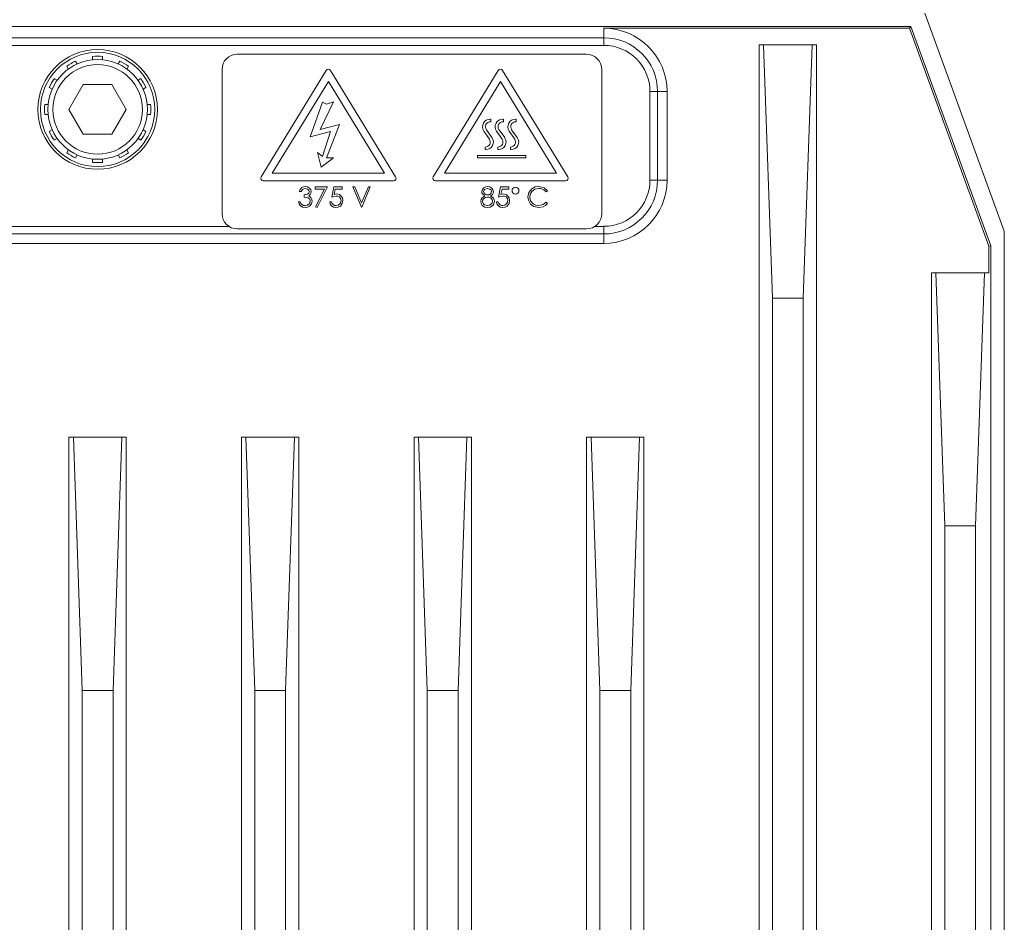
# Model space of a CAD drawing. Extents: x 13 to 426, y 7 to 274.
# Tile 9 of 29: x 79 to 94, y 98 to 112. Entities that reach past the tile are written whole.
import ezdxf

# ---------------------------------------------------------------- set-up
doc = ezdxf.new("R2010")
doc.units = 0
doc.header["$MEASUREMENT"] = 0

msp = doc.modelspace()

# ---------------------------------------------------------------- linework, layer by layer
at = {"color": 7, "linetype": 'Continuous', "lineweight": 15}
for p, q in [((94.134, 108.726), (92.938, 112.011)), ((68.242, 111.81), (92.726, 111.81)), ((92.706, 111.782), (88.104, 111.782)), ((88.104, 111.639), (88.104, 111.782)), ((92.706, 111.782), (92.726, 111.81)), ((93.901, 108.501), (92.706, 111.782)), ((93.929, 108.506), (92.726, 111.81)), ((72.864, 111.639), (88.104, 111.639)), ((88.104, 111.639), (88.104, 111.524)), ((88.104, 111.524), (72.864, 111.524)), ((90.442, 111.532), (90.442, 64.33)), ((90.509, 111.532), (90.442, 111.532)), ((90.642, 107.722), (90.509, 111.532)), ((90.509, 111.532), (91.239, 111.532)), ((91.239, 111.532), (91.106, 107.722)), ((91.239, 111.532), (91.305, 111.532)), ((91.305, 48.709), (91.305, 111.532)), ((80.408, 111.357), (80.408, 111.306)), ((80.56, 111.306), (80.56, 111.357)), ((87.844, 111.391), (82.586, 111.391)), ((80.02, 111.212), (80.045, 111.168)), ((80.177, 111.244), (80.152, 111.288)), ((80.816, 111.288), (80.791, 111.244)), ((80.923, 111.168), (80.948, 111.212)), ((79.876, 110.999), (79.832, 111.024)), ((81.136, 111.024), (81.092, 110.999)), ((82.358, 111.162), (82.358, 108.991)), ((83.925, 111.147), (82.946, 109.544)), ((84.97, 109.544), (83.99, 111.147)), ((86.516, 111.147), (85.536, 109.544)), ((87.561, 109.544), (86.581, 111.147)), ((88.073, 108.991), (88.073, 111.162)), ((79.756, 110.892), (79.8, 110.867)), ((80.268, 110.933), (80.053, 110.56)), ((80.699, 110.933), (80.268, 110.933)), ((80.915, 110.56), (80.699, 110.933)), ((81.168, 110.867), (81.212, 110.892)), ((83.958, 110.981), (83.114, 109.6)), ((84.802, 109.6), (83.958, 110.981)), ((86.549, 110.981), (85.705, 109.6)), ((87.393, 109.6), (86.549, 110.981)), ((88.799, 109.496), (88.799, 110.829)), ((88.913, 110.829), (88.799, 110.829)), ((88.913, 110.829), (88.913, 109.496)), ((88.913, 110.829), (89.056, 110.829)), ((89.056, 109.496), (89.056, 110.829)), ((79.738, 110.636), (79.687, 110.636)), ((81.28, 110.636), (81.23, 110.636)), ((83.869, 110.667), (83.682, 110.146)), ((83.832, 110.258), (84.036, 110.673)), ((83.93, 110.637), (83.869, 110.667)), ((84.036, 110.673), (83.93, 110.637)), ((79.687, 110.484), (79.738, 110.484)), ((80.053, 110.56), (80.268, 110.187)), ((80.699, 110.187), (80.915, 110.56)), ((81.23, 110.484), (81.28, 110.484)), ((84.127, 110.333), (83.832, 110.258)), ((83.93, 109.83), (84.127, 110.333)), ((86.404, 110.413), (86.393, 110.413)), ((86.398, 110.375), (86.404, 110.375)), ((86.404, 110.375), (86.404, 110.413)), ((86.594, 110.413), (86.583, 110.413)), ((86.588, 110.375), (86.594, 110.375)), ((86.594, 110.375), (86.594, 110.413)), ((86.785, 110.413), (86.774, 110.413)), ((86.779, 110.375), (86.785, 110.375)), ((86.785, 110.375), (86.785, 110.413)), ((79.8, 110.253), (79.756, 110.228)), ((80.268, 110.187), (80.699, 110.187)), ((81.212, 110.228), (81.168, 110.253)), ((83.682, 110.146), (83.992, 110.228)), ((83.992, 110.228), (83.869, 109.854)), ((86.299, 110.234), (86.382, 110.113)), ((86.421, 110.138), (86.336, 110.253)), ((86.489, 110.234), (86.573, 110.113)), ((86.612, 110.138), (86.527, 110.253)), ((86.68, 110.234), (86.763, 110.113)), ((86.802, 110.138), (86.717, 110.253)), ((79.832, 110.096), (79.876, 110.121)), ((81.092, 110.121), (81.136, 110.096)), ((86.319, 109.994), (86.319, 109.956)), ((86.51, 109.994), (86.51, 109.956)), ((86.7, 109.994), (86.7, 109.956)), ((80.045, 109.952), (80.02, 109.908)), ((80.152, 109.832), (80.177, 109.876)), ((80.791, 109.876), (80.816, 109.832)), ((80.948, 109.908), (80.923, 109.952)), ((83.793, 109.91), (83.851, 109.691)), ((83.869, 109.854), (83.793, 109.91)), ((86.929, 109.867), (86.205, 109.867)), ((86.205, 109.867), (86.205, 109.829)), ((86.319, 109.956), (86.329, 109.956)), ((86.51, 109.956), (86.52, 109.956)), ((86.7, 109.956), (86.71, 109.956)), ((86.929, 109.829), (86.929, 109.867)), ((80.408, 109.814), (80.408, 109.764)), ((80.56, 109.764), (80.56, 109.814)), ((83.851, 109.691), (84.036, 109.83)), ((84.036, 109.83), (83.93, 109.83)), ((86.205, 109.829), (86.929, 109.829)), ((83.114, 109.6), (84.802, 109.6)), ((85.705, 109.6), (87.393, 109.6)), ((82.978, 109.486), (84.938, 109.486)), ((85.569, 109.486), (87.529, 109.486)), ((88.799, 109.496), (88.913, 109.496)), ((88.913, 109.496), (89.056, 109.496)), ((83.546, 109.323), (83.519, 109.323)), ((83.593, 109.241), (83.593, 109.273)), ((83.76, 109.393), (83.947, 109.393)), ((83.76, 109.362), (83.76, 109.393)), ((83.901, 109.362), (83.76, 109.362)), ((83.764, 109.095), (83.901, 109.362)), ((83.947, 109.393), (83.787, 109.082)), ((84.009, 109.241), (84.04, 109.393)), ((84.04, 109.393), (84.165, 109.393)), ((84.062, 109.362), (84.045, 109.282)), ((84.165, 109.362), (84.062, 109.362)), ((84.165, 109.393), (84.165, 109.362)), ((84.328, 109.393), (84.357, 109.393)), ((84.457, 109.09), (84.328, 109.393)), ((84.357, 109.393), (84.459, 109.154)), ((84.459, 109.154), (84.56, 109.393)), ((84.589, 109.393), (84.461, 109.09)), ((84.56, 109.393), (84.589, 109.393)), ((86.52, 109.241), (86.551, 109.393)), ((86.551, 109.393), (86.675, 109.393)), ((86.572, 109.362), (86.556, 109.282)), ((86.675, 109.362), (86.572, 109.362)), ((86.675, 109.393), (86.675, 109.362)), ((87.259, 109.337), (87.235, 109.319)), ((83.507, 109.171), (83.534, 109.171)), ((83.978, 109.167), (84.005, 109.167)), ((86.488, 109.167), (86.516, 109.167)), ((87.235, 109.164), (87.259, 109.145)), ((83.787, 109.082), (83.764, 109.095)), ((84.461, 109.09), (84.457, 109.09)), ((88.104, 108.686), (72.864, 108.686)), ((78.583, 108.8), (82.46, 108.8)), ((82.586, 108.762), (87.844, 108.762)), ((87.971, 108.8), (88.104, 108.8)), ((88.104, 108.8), (88.104, 108.686)), ((88.104, 108.686), (88.104, 108.543)), ((94.134, 108.726), (94.134, 95.704)), ((72.864, 108.543), (88.104, 108.543)), ((93.929, 108.506), (93.901, 108.501)), ((93.929, 108.506), (93.929, 47.981)), ((93.901, 108.103), (93.901, 108.501)), ((93.038, 108.103), (93.038, 48.709)), ((93.104, 108.103), (93.038, 108.103)), ((93.237, 104.293), (93.104, 108.103)), ((93.104, 108.103), (93.834, 108.103)), ((93.834, 108.103), (93.701, 104.293)), ((93.834, 108.103), (93.901, 108.103)), ((90.642, 107.722), (90.642, 52.519)), ((91.106, 107.722), (90.642, 107.722)), ((91.106, 52.519), (91.106, 107.722)), ((80.053, 105.626), (80.053, 66.574)), ((80.12, 105.626), (80.053, 105.626)), ((80.253, 101.816), (80.12, 105.626)), ((80.12, 105.626), (80.85, 105.626)), ((80.85, 105.626), (80.717, 101.816)), ((80.85, 105.626), (80.916, 105.626)), ((80.916, 66.574), (80.916, 105.626)), ((82.651, 105.626), (82.651, 66.574)), ((82.717, 105.626), (82.651, 105.626)), ((82.85, 101.816), (82.717, 105.626)), ((82.717, 105.626), (83.447, 105.626)), ((83.447, 105.626), (83.314, 101.816)), ((83.447, 105.626), (83.514, 105.626)), ((83.514, 66.574), (83.514, 105.626)), ((85.248, 105.626), (85.248, 66.574)), ((85.314, 105.626), (85.248, 105.626)), ((85.447, 101.816), (85.314, 105.626)), ((85.314, 105.626), (86.044, 105.626)), ((86.044, 105.626), (85.911, 101.816)), ((86.044, 105.626), (86.111, 105.626)), ((86.111, 66.574), (86.111, 105.626)), ((87.845, 105.626), (87.845, 66.574)), ((87.912, 105.626), (87.845, 105.626)), ((88.045, 101.816), (87.912, 105.626)), ((87.912, 105.626), (88.642, 105.626)), ((88.642, 105.626), (88.509, 101.816)), ((88.642, 105.626), (88.708, 105.626)), ((88.708, 66.574), (88.708, 105.626)), ((93.701, 104.293), (93.237, 104.293)), ((93.237, 104.293), (93.237, 52.519)), ((93.701, 52.519), (93.701, 104.293)), ((80.253, 101.816), (80.253, 70.384)), ((80.717, 101.816), (80.253, 101.816)), ((80.717, 70.384), (80.717, 101.816)), ((82.85, 101.816), (82.85, 70.384)), ((83.314, 101.816), (82.85, 101.816)), ((83.314, 70.384), (83.314, 101.816)), ((85.447, 101.816), (85.447, 70.384)), ((85.911, 101.816), (85.447, 101.816)), ((85.911, 70.384), (85.911, 101.816)), ((88.509, 101.816), (88.045, 101.816)), ((88.045, 101.816), (88.045, 70.384)), ((88.509, 70.384), (88.509, 101.816))]:
    msp.add_line(p, q, dxfattribs=at)
at = {"color": 7, "linetype": 'Continuous', "lineweight": 15, "flags": 128}
for points in [[(83.519, 109.323), (83.532, 109.357), (83.556, 109.384), (83.581, 109.397), (83.609, 109.401)], [(83.609, 109.401), (83.645, 109.394), (83.676, 109.374), (83.692, 109.35), (83.698, 109.322)], [(86.267, 109.323), (86.276, 109.358), (86.301, 109.385), (86.327, 109.397), (86.356, 109.401)], [(86.356, 109.401), (86.391, 109.394), (86.421, 109.374), (86.436, 109.35), (86.442, 109.322)], [(86.963, 109.243), (86.978, 109.312), (87.023, 109.367), (87.072, 109.393), (87.127, 109.401)], [(87.127, 109.401), (87.209, 109.381), (87.259, 109.337)], [(83.609, 109.37), (83.586, 109.366), (83.566, 109.354), (83.546, 109.323)], [(83.593, 109.273), (83.642, 109.283), (83.662, 109.298), (83.668, 109.31), (83.67, 109.322)], [(83.67, 109.322), (83.663, 109.345), (83.646, 109.361), (83.609, 109.37)], [(83.698, 109.322), (83.695, 109.301), (83.686, 109.282), (83.662, 109.26)], [(83.662, 109.26), (83.682, 109.247), (83.695, 109.234)], [(84.076, 109.257), (84.038, 109.251), (84.009, 109.241)], [(84.045, 109.282), (84.065, 109.287), (84.081, 109.288)], [(84.149, 109.19), (84.143, 109.22), (84.123, 109.244), (84.1, 109.254), (84.076, 109.257)], [(84.081, 109.288), (84.123, 109.279), (84.156, 109.252), (84.172, 109.222), (84.176, 109.189)], [(86.251, 109.176), (86.256, 109.205), (86.272, 109.231), (86.311, 109.259)], [(86.311, 109.259), (86.276, 109.289), (86.269, 109.305), (86.267, 109.323)], [(86.354, 109.37), (86.331, 109.366), (86.31, 109.355), (86.298, 109.341), (86.294, 109.323)], [(86.294, 109.323), (86.301, 109.3), (86.319, 109.283), (86.336, 109.275), (86.355, 109.273)], [(86.414, 109.323), (86.407, 109.346), (86.39, 109.362), (86.354, 109.37)], [(86.355, 109.273), (86.379, 109.277), (86.399, 109.29), (86.41, 109.305), (86.414, 109.323)], [(86.442, 109.322), (86.438, 109.3), (86.427, 109.28), (86.399, 109.259)], [(86.399, 109.259), (86.444, 109.222), (86.454, 109.201), (86.457, 109.178)], [(86.586, 109.257), (86.548, 109.251), (86.52, 109.241)], [(86.556, 109.282), (86.575, 109.287), (86.591, 109.288)], [(86.66, 109.19), (86.653, 109.22), (86.633, 109.244), (86.611, 109.254), (86.586, 109.257)], [(86.591, 109.288), (86.633, 109.279), (86.667, 109.252), (86.682, 109.222), (86.687, 109.189)], [(87.125, 109.37), (87.068, 109.358), (87.021, 109.325), (86.998, 109.286), (86.99, 109.241)], [(87.235, 109.319), (87.204, 109.348), (87.179, 109.36), (87.152, 109.368), (87.125, 109.37)], [(83.608, 109.082), (83.568, 109.089), (83.534, 109.113), (83.516, 109.14), (83.507, 109.171)], [(83.534, 109.171), (83.545, 109.146), (83.558, 109.129)], [(83.558, 109.129), (83.585, 109.116), (83.609, 109.113)], [(83.686, 109.177), (83.684, 109.193), (83.677, 109.207), (83.654, 109.229), (83.593, 109.241)], [(83.713, 109.18), (83.703, 109.137), (83.674, 109.103), (83.643, 109.087), (83.608, 109.082)], [(83.609, 109.113), (83.64, 109.118), (83.666, 109.134), (83.681, 109.153), (83.686, 109.177)], [(83.695, 109.234), (83.71, 109.205), (83.713, 109.18)], [(84.071, 109.082), (84.033, 109.089), (84.002, 109.112), (83.986, 109.138), (83.978, 109.167)], [(84.005, 109.167), (84.014, 109.143), (84.033, 109.124), (84.052, 109.116), (84.072, 109.113)], [(84.176, 109.189), (84.167, 109.143), (84.139, 109.105), (84.107, 109.087), (84.071, 109.082)], [(84.072, 109.113), (84.105, 109.12), (84.132, 109.141), (84.145, 109.164), (84.149, 109.19)], [(86.354, 109.082), (86.311, 109.089), (86.275, 109.113), (86.257, 109.142), (86.251, 109.176)], [(86.356, 109.241), (86.325, 109.236), (86.298, 109.219), (86.283, 109.199), (86.278, 109.175)], [(86.278, 109.175), (86.286, 109.146), (86.308, 109.124), (86.354, 109.113)], [(86.354, 109.113), (86.385, 109.118), (86.411, 109.134), (86.425, 109.154), (86.43, 109.177)], [(86.434, 109.115), (86.393, 109.087), (86.354, 109.082)], [(86.43, 109.177), (86.422, 109.206), (86.401, 109.228), (86.379, 109.238), (86.356, 109.241)], [(86.457, 109.178), (86.45, 109.141), (86.434, 109.115)], [(86.581, 109.082), (86.543, 109.089), (86.512, 109.112), (86.496, 109.138), (86.488, 109.167)], [(86.516, 109.167), (86.525, 109.143), (86.543, 109.124), (86.562, 109.116), (86.583, 109.113)], [(86.687, 109.189), (86.678, 109.143), (86.65, 109.105), (86.618, 109.087), (86.581, 109.082)], [(86.583, 109.113), (86.616, 109.12), (86.642, 109.141), (86.655, 109.164), (86.66, 109.19)], [(87.002, 109.135), (86.97, 109.192), (86.963, 109.243)], [(86.99, 109.241), (87.003, 109.184), (87.04, 109.14), (87.081, 109.119), (87.127, 109.113)], [(87.127, 109.082), (87.05, 109.098), (87.002, 109.135)], [(87.127, 109.113), (87.193, 109.129), (87.235, 109.164)], [(87.259, 109.145), (87.229, 109.115), (87.192, 109.094), (87.127, 109.082)]]:
    msp.add_lwpolyline(points, dxfattribs=at)
at = {"color": 7, "linetype": 'Continuous', "lineweight": 15}
for centre, radius in [((80.484, 110.56), 0.9), ((80.484, 110.56), 0.86), ((80.484, 110.56), 0.75), ((80.484, 110.56), 0.674), ((86.775, 109.338), 0.0526)]:
    msp.add_circle(centre, radius, dxfattribs=at)
for centre, radius, start, end in [((88.104, 110.829), 0.953, 0, 90), ((88.104, 110.829), 0.81, 0, 90), ((88.104, 110.829), 0.695, 0, 90), ((80.484, 110.56), 0.8, 84.535, 95.465), ((82.586, 111.162), 0.229, 90, 180), ((87.844, 111.162), 0.229, 0, 90), ((80.484, 110.56), 0.8, 114.535, 125.465), ((80.484, 110.56), 0.8, 54.535, 65.465), ((80.484, 110.56), 0.8, 144.535, 155.465), ((80.484, 110.56), 0.8, 24.535, 35.465), ((83.958, 111.127), 0.0381, 31.4296, 148.5704), ((86.549, 111.127), 0.0381, 31.4296, 148.5704), ((80.484, 110.56), 0.8, 174.535, 185.465), ((80.484, 110.56), 0.8, 354.535, 5.465), ((86.393, 110.299), 0.114, 90, 214.727), ((86.398, 110.299), 0.0762, 90, 216.3632), ((86.583, 110.299), 0.114, 90, 214.727), ((86.588, 110.299), 0.0762, 90, 216.3632), ((86.774, 110.299), 0.114, 90, 214.727), ((86.779, 110.299), 0.0762, 90, 216.3632), ((80.484, 110.56), 0.8, 204.535, 215.465), ((80.484, 110.56), 0.8, 324.535, 335.465), ((86.329, 110.07), 0.114, 270, 36.3632), ((86.52, 110.07), 0.114, 270, 36.3632), ((86.71, 110.07), 0.114, 270, 36.3632), ((86.319, 110.07), 0.0762, 270, 34.727), ((86.51, 110.07), 0.0762, 270, 34.727), ((86.7, 110.07), 0.0762, 270, 34.727), ((80.484, 110.56), 0.8, 234.535, 245.465), ((80.484, 110.56), 0.8, 294.535, 305.465), ((80.484, 110.56), 0.8, 264.535, 275.465), ((82.978, 109.524), 0.0381, 148.5704, 270), ((84.938, 109.524), 0.0381, 270, 31.4296), ((85.569, 109.524), 0.0381, 148.5704, 270), ((87.529, 109.524), 0.0381, 270, 31.4296), ((88.104, 109.496), 0.695, 270, 0), ((88.104, 109.496), 0.81, 270, 0), ((88.104, 109.496), 0.953, 270, 0), ((82.586, 108.991), 0.229, 180, 270), ((87.844, 108.991), 0.229, 270, 0)]:
    msp.add_arc(centre, radius, start, end, dxfattribs=at)

doc.saveas('drawing.dxf')
